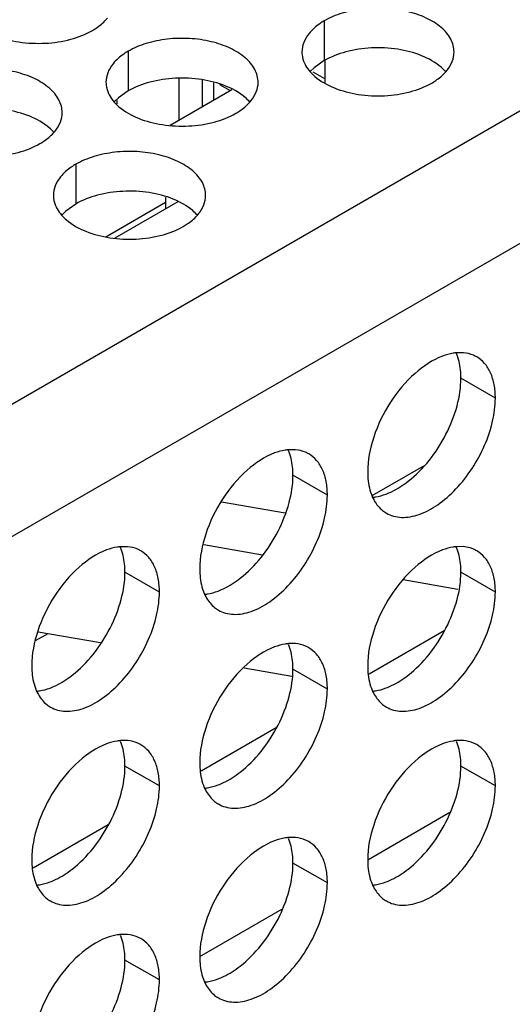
# Model space of a CAD drawing. Header units: inches. Extents: x 0 to 34, y 0 to 22.
# Tile 109 of 164: x 18.176 to 18.338, y 18.773 to 19.096. Entities that reach past the tile are written whole.
import ezdxf

# ---------------------------------------------------------------- set-up
doc = ezdxf.new("R2010")
doc.units = ezdxf.units.IN
doc.header["$LTSCALE"] = 1.87
doc.header["$MEASUREMENT"] = 0
doc.layers.get('0').update_dxf_attribs({"linetype": 'CONTINUOUS'})
doc.layers.add('02___PRT_ALL_AXES', color=7, linetype='CONTINUOUS')

msp = doc.modelspace()

# ---------------------------------------------------------------- linework, layer by layer
at = {"color": 3, "linetype": 'CONTINUOUS'}
for p, q in [((17.21098, 18.41425), (19.04274, 19.47189)), ((17.22984, 18.38159), (19.0616, 19.43923)), ((18.27625, 19.0768), (18.27242, 19.07901))]:
    msp.add_line(p, q, dxfattribs=at)
at = {"color": 7, "linetype": 'CONTINUOUS'}
for p, q in [((18.27625, 19.08283), (18.27625, 19.07568)), ((18.22841, 19.06338), (18.22841, 19.07698)), ((18.23607, 19.0678), (18.23607, 19.07654)), ((18.23969, 19.07556), (18.23969, 19.0699)), ((18.24161, 19.07504), (18.24511, 19.07303)), ((18.22542, 19.06166), (18.24566, 19.07334)), ((18.20787, 19.06975), (18.20787, 19.06867)), ((18.20429, 19.02496), (18.2239, 19.03628)), ((18.22793, 19.03643), (18.2073, 19.02452)), ((18.2239, 19.03799), (18.2239, 19.0341)), ((18.29179, 18.93985), (18.30879, 18.94967)), ((18.26318, 18.93405), (18.24233, 18.93771)), ((18.25579, 18.92026), (18.23652, 18.92364)), ((18.32, 18.90902), (18.30206, 18.91216)), ((18.1852, 18.89444), (18.18109, 18.89207)), ((18.20254, 18.8914), (18.18201, 18.895)), ((18.31551, 18.89538), (18.29082, 18.88112)), ((18.26537, 18.8804), (18.24971, 18.88314)), ((18.26031, 18.86351), (18.23561, 18.84925)), ((18.29036, 18.82016), (18.31733, 18.83574)), ((18.20511, 18.83164), (18.18041, 18.81738)), ((18.23515, 18.78829), (18.26213, 18.80386))]:
    msp.add_line(p, q, dxfattribs=at)
at = {"layer": '02___PRT_ALL_AXES', "color": 7, "linetype": 'CONTINUOUS'}
for p, q in [((18.27605, 19.0959), (18.27605, 19.08283)), ((18.21166, 19.08594), (18.21166, 19.07287)), ((18.27605, 19.08283), (18.2728, 19.08052)), ((18.2728, 19.08052), (18.27159, 19.07933)), ((18.21166, 19.07287), (18.2084, 19.07056)), ((18.2084, 19.07056), (18.20719, 19.06936)), ((18.1944, 19.04875), (18.1944, 19.03569)), ((18.1944, 19.03569), (18.19115, 19.03337)), ((18.19115, 19.03337), (18.18994, 19.03218)), ((18.33231, 18.97188), (18.32099, 18.97841)), ((18.2771, 18.94), (18.26579, 18.94654)), ((18.2219, 18.90813), (18.21058, 18.91466)), ((18.33231, 18.90814), (18.32099, 18.91467)), ((18.2771, 18.87626), (18.26579, 18.88279)), ((18.2219, 18.84439), (18.21058, 18.85092)), ((18.33231, 18.84439), (18.32099, 18.85093)), ((18.2771, 18.81252), (18.26579, 18.81905)), ((18.2219, 18.78065), (18.21058, 18.78718))]:
    msp.add_line(p, q, dxfattribs=at)
at = {"layer": '02___PRT_ALL_AXES', "color": 3, "linetype": 'CONTINUOUS'}
for p, q in [((18.32182, 18.9868), (18.31952, 18.98679)), ((18.26661, 18.95492), (18.26432, 18.95492)), ((18.21141, 18.92305), (18.20911, 18.92305)), ((18.32182, 18.92306), (18.31952, 18.92305)), ((18.26661, 18.89118), (18.26432, 18.89118)), ((18.21141, 18.85931), (18.20911, 18.8593)), ((18.32182, 18.85932), (18.31952, 18.85931)), ((18.26661, 18.82744), (18.26432, 18.82744)), ((18.21141, 18.79557), (18.20911, 18.79556))]:
    msp.add_line(p, q, dxfattribs=at)
for centre, radius, start, end in [((18.19426, 19.10542), 0.01363, 317.6963, 321.0163), ((18.30579, 19.08817), 0.01363, 317.6963, 321.0163), ((18.2414, 19.07821), 0.01363, 317.6963, 321.0163), ((18.177, 19.06824), 0.01363, 317.6963, 321.0163), ((18.22414, 19.04102), 0.01363, 317.6963, 321.0163), ((18.30147, 18.9427), 0.00995, 231.4067, 239.9605), ((18.24626, 18.91082), 0.00995, 231.4067, 239.9605), ((18.19106, 18.87895), 0.00995, 231.4067, 239.9605), ((18.30147, 18.87896), 0.00995, 231.4067, 239.9605), ((18.24626, 18.84708), 0.00995, 231.4067, 239.9605), ((18.19106, 18.81521), 0.00995, 231.4067, 239.9605), ((18.30147, 18.81521), 0.00995, 231.4067, 239.9605), ((18.24626, 18.78334), 0.00995, 231.4067, 239.9605)]:
    msp.add_arc(centre, radius, start, end, dxfattribs=at)
at = {"layer": '02___PRT_ALL_AXES', "color": 7, "linetype": 'CONTINUOUS'}
for centre in [(18.30564, 18.98055), (18.25043, 18.94867), (18.19523, 18.9168), (18.30564, 18.9168), (18.25043, 18.88493), (18.19523, 18.85306), (18.30564, 18.85306), (18.25043, 18.82119), (18.19523, 18.78931)]:
    msp.add_arc(centre, 0.0151, 21.0322, 23.3023, dxfattribs=at)
at = {"layer": '02___PRT_ALL_AXES', "color": 3, "linetype": 'CONTINUOUS'}
for points, knots in [([(18.31873, 19.08568), (18.31873, 19.08639), (18.31854, 19.08785), (18.31739, 19.09076), (18.31447, 19.09412), (18.30945, 19.09717), (18.30318, 19.09927), (18.29615, 19.10026), (18.28893, 19.10006), (18.2821, 19.09869), (18.2779, 19.09697), (18.27605, 19.0959)], [0, 0, 0, 0, 0.042883, 0.087524, 0.186914, 0.304219, 0.43794, 0.582356, 0.729558, 0.871282, 1, 1, 1, 1]), ([(18.19987, 19.09274), (18.20031, 19.09299), (18.20192, 19.09399), (18.2034, 19.09522), (18.20434, 19.09625)], [0, 0, 0, 0, 0.265362, 1, 1, 1, 1]), ([(18.27605, 19.0959), (18.27555, 19.09561), (18.27373, 19.09446), (18.27207, 19.09302), (18.27107, 19.09179)], [0, 0, 0, 0, 0.268123, 1, 1, 1, 1]), ([(18.16786, 19.09112), (18.17038, 19.0901), (18.17586, 19.08869), (18.18433, 19.08828), (18.19256, 19.0895), (18.19766, 19.09146), (18.19987, 19.09274)], [0, 0, 0, 0, 0.247189, 0.509885, 0.767301, 1, 1, 1, 1]), ([(18.27107, 19.09179), (18.27035, 19.0909), (18.26918, 19.08898), (18.26873, 19.08676), (18.26873, 19.0857)], [0, 0, 0, 0, 0.520681, 1, 1, 1, 1]), ([(18.25434, 19.07572), (18.25434, 19.07643), (18.25415, 19.07789), (18.253, 19.0808), (18.25007, 19.08416), (18.24505, 19.08721), (18.23878, 19.08931), (18.23176, 19.0903), (18.22453, 19.0901), (18.2177, 19.08873), (18.21351, 19.087), (18.21166, 19.08594)], [0, 0, 0, 0, 0.042883, 0.087524, 0.186914, 0.304219, 0.43794, 0.582356, 0.729558, 0.871282, 1, 1, 1, 1]), ([(18.21166, 19.08594), (18.21116, 19.08565), (18.20933, 19.0845), (18.20767, 19.08306), (18.20668, 19.08183)], [0, 0, 0, 0, 0.268123, 1, 1, 1, 1]), ([(18.26873, 19.0857), (18.26873, 19.08538), (18.2688, 19.0841), (18.26918, 19.08284), (18.26958, 19.08195)], [0, 0, 0, 0, 0.245663, 1, 1, 1, 1]), ([(18.31639, 19.07959), (18.31711, 19.08048), (18.31829, 19.0824), (18.31873, 19.08462), (18.31873, 19.08568)], [0, 0, 0, 0, 0.520681, 1, 1, 1, 1]), ([(18.20668, 19.08183), (18.20596, 19.08093), (18.20478, 19.07902), (18.20434, 19.0768), (18.20434, 19.07574)], [0, 0, 0, 0, 0.520681, 1, 1, 1, 1]), ([(18.26958, 19.08195), (18.2697, 19.08171), (18.2702, 19.08073), (18.27086, 19.07982), (18.27142, 19.07918)], [0, 0, 0, 0, 0.240409, 1, 1, 1, 1]), ([(18.18994, 19.06576), (18.18994, 19.06647), (18.18975, 19.06793), (18.1886, 19.07084), (18.18568, 19.0742), (18.18066, 19.07725), (18.17439, 19.07935), (18.16736, 19.08033), (18.16014, 19.08014), (18.15331, 19.07877), (18.14911, 19.07704), (18.14726, 19.07597)], [0, 0, 0, 0, 0.042883, 0.087524, 0.186914, 0.304219, 0.43794, 0.582356, 0.729558, 0.871282, 1, 1, 1, 1]), ([(18.27142, 19.07918), (18.27189, 19.07864), (18.2742, 19.07638), (18.27709, 19.0748), (18.27939, 19.07387)], [0, 0, 0, 0, 0.226307, 1, 1, 1, 1]), ([(18.31141, 19.07548), (18.31185, 19.07574), (18.31346, 19.07674), (18.31494, 19.07796), (18.31587, 19.07899)], [0, 0, 0, 0, 0.265362, 1, 1, 1, 1]), ([(18.20434, 19.07574), (18.20434, 19.07542), (18.20441, 19.07414), (18.20478, 19.07287), (18.20519, 19.07199)], [0, 0, 0, 0, 0.245663, 1, 1, 1, 1]), ([(18.25199, 19.06963), (18.25272, 19.07052), (18.25389, 19.07244), (18.25434, 19.07466), (18.25434, 19.07572)], [0, 0, 0, 0, 0.520681, 1, 1, 1, 1]), ([(18.27939, 19.07387), (18.28191, 19.07285), (18.28739, 19.07144), (18.29587, 19.07103), (18.3041, 19.07225), (18.30919, 19.07421), (18.31141, 19.07548)], [0, 0, 0, 0, 0.247189, 0.509885, 0.767301, 1, 1, 1, 1]), ([(18.20519, 19.07199), (18.2053, 19.07175), (18.20581, 19.07076), (18.20647, 19.06986), (18.20702, 19.06922)], [0, 0, 0, 0, 0.240409, 1, 1, 1, 1]), ([(18.20702, 19.06922), (18.2075, 19.06867), (18.2098, 19.06642), (18.21269, 19.06484), (18.215, 19.0639)], [0, 0, 0, 0, 0.226307, 1, 1, 1, 1]), ([(18.24701, 19.06552), (18.24745, 19.06577), (18.24906, 19.06677), (18.25054, 19.068), (18.25148, 19.06903)], [0, 0, 0, 0, 0.265362, 1, 1, 1, 1]), ([(18.1876, 19.05967), (18.18832, 19.06056), (18.1895, 19.06248), (18.18994, 19.0647), (18.18994, 19.06576)], [0, 0, 0, 0, 0.520681, 1, 1, 1, 1]), ([(18.215, 19.0639), (18.21752, 19.06289), (18.223, 19.06147), (18.23147, 19.06107), (18.23971, 19.06228), (18.2448, 19.06424), (18.24701, 19.06552)], [0, 0, 0, 0, 0.247189, 0.509885, 0.767301, 1, 1, 1, 1]), ([(18.18262, 19.05556), (18.18306, 19.05581), (18.18467, 19.05681), (18.18615, 19.05804), (18.18708, 19.05907)], [0, 0, 0, 0, 0.265362, 1, 1, 1, 1]), ([(18.1506, 19.05394), (18.15312, 19.05292), (18.1586, 19.05151), (18.16708, 19.0511), (18.17531, 19.05232), (18.1804, 19.05428), (18.18262, 19.05556)], [0, 0, 0, 0, 0.247189, 0.509885, 0.767301, 1, 1, 1, 1]), ([(18.23708, 19.03854), (18.23708, 19.03925), (18.23689, 19.04071), (18.23574, 19.04362), (18.23282, 19.04698), (18.2278, 19.05003), (18.22153, 19.05213), (18.2145, 19.05312), (18.20728, 19.05292), (18.20045, 19.05155), (18.19625, 19.04982), (18.1944, 19.04875)], [0, 0, 0, 0, 0.042883, 0.087524, 0.186914, 0.304219, 0.43794, 0.582356, 0.729558, 0.871282, 1, 1, 1, 1]), ([(18.1944, 19.04875), (18.1939, 19.04847), (18.19208, 19.04732), (18.19042, 19.04588), (18.18942, 19.04465)], [0, 0, 0, 0, 0.268123, 1, 1, 1, 1]), ([(18.18942, 19.04465), (18.1887, 19.04375), (18.18753, 19.04184), (18.18708, 19.03962), (18.18708, 19.03856)], [0, 0, 0, 0, 0.520681, 1, 1, 1, 1]), ([(18.18708, 19.03856), (18.18708, 19.03824), (18.18715, 19.03696), (18.18753, 19.03569), (18.18793, 19.03481)], [0, 0, 0, 0, 0.245663, 1, 1, 1, 1]), ([(18.23474, 19.03245), (18.23546, 19.03334), (18.23664, 19.03526), (18.23708, 19.03748), (18.23708, 19.03854)], [0, 0, 0, 0, 0.520681, 1, 1, 1, 1]), ([(18.18793, 19.03481), (18.18805, 19.03457), (18.18855, 19.03358), (18.18921, 19.03268), (18.18977, 19.03204)], [0, 0, 0, 0, 0.240409, 1, 1, 1, 1]), ([(18.18977, 19.03204), (18.19025, 19.03149), (18.19255, 19.02924), (18.19544, 19.02765), (18.19774, 19.02672)], [0, 0, 0, 0, 0.226307, 1, 1, 1, 1]), ([(18.22976, 19.02834), (18.2302, 19.02859), (18.23181, 19.02959), (18.23329, 19.03082), (18.23423, 19.03185)], [0, 0, 0, 0, 0.265362, 1, 1, 1, 1]), ([(18.19774, 19.02672), (18.20026, 19.02571), (18.20574, 19.02429), (18.21422, 19.02388), (18.22245, 19.0251), (18.22755, 19.02706), (18.22976, 19.02834)], [0, 0, 0, 0, 0.247189, 0.509885, 0.767301, 1, 1, 1, 1]), ([(18.31497, 18.98572), (18.31163, 18.98447), (18.30507, 18.98003), (18.29736, 18.97072), (18.29195, 18.95961), (18.29035, 18.9515), (18.29035, 18.94765)], [0, 0, 0, 0, 0.225655, 0.487915, 0.75686, 1, 1, 1, 1]), ([(18.31952, 18.98679), (18.31915, 18.98676), (18.3176, 18.98656), (18.31608, 18.98614), (18.31497, 18.98572)], [0, 0, 0, 0, 0.238311, 1, 1, 1, 1]), ([(18.32617, 18.98545), (18.32585, 18.98564), (18.32448, 18.98633), (18.32296, 18.9867), (18.32182, 18.9868)], [0, 0, 0, 0, 0.245661, 1, 1, 1, 1]), ([(18.33231, 18.97188), (18.33231, 18.97338), (18.33208, 18.97623), (18.33092, 18.98016), (18.32898, 18.98335), (18.32715, 18.98489), (18.32617, 18.98545)], [0, 0, 0, 0, 0.289368, 0.549093, 0.782299, 1, 1, 1, 1]), ([(18.29649, 18.93408), (18.29722, 18.93366), (18.29883, 18.93299), (18.3025, 18.93244), (18.30769, 18.93345), (18.3138, 18.9368), (18.31968, 18.942), (18.32486, 18.94864), (18.32895, 18.95618), (18.33159, 18.96401), (18.33231, 18.96934), (18.33231, 18.97188)], [0, 0, 0, 0, 0.04288, 0.087518, 0.186905, 0.30421, 0.437933, 0.582353, 0.729559, 0.871284, 1, 1, 1, 1]), ([(18.26432, 18.95492), (18.26395, 18.95489), (18.2624, 18.95469), (18.26088, 18.95427), (18.25977, 18.95385)], [0, 0, 0, 0, 0.238311, 1, 1, 1, 1]), ([(18.27097, 18.95358), (18.27064, 18.95376), (18.26928, 18.95445), (18.26776, 18.95482), (18.26661, 18.95492)], [0, 0, 0, 0, 0.245661, 1, 1, 1, 1]), ([(18.25977, 18.95385), (18.25642, 18.9526), (18.24986, 18.94815), (18.24216, 18.93884), (18.23675, 18.92773), (18.23515, 18.91963), (18.23515, 18.91578)], [0, 0, 0, 0, 0.225655, 0.487915, 0.75686, 1, 1, 1, 1]), ([(18.2771, 18.94), (18.2771, 18.9415), (18.27687, 18.94436), (18.27572, 18.94829), (18.27377, 18.95147), (18.27195, 18.95301), (18.27097, 18.95358)], [0, 0, 0, 0, 0.289368, 0.549093, 0.782299, 1, 1, 1, 1]), ([(18.29035, 18.94765), (18.29035, 18.94691), (18.29046, 18.94416), (18.29105, 18.9414), (18.29184, 18.93955)], [0, 0, 0, 0, 0.26998, 1, 1, 1, 1]), ([(18.24128, 18.90221), (18.24201, 18.90178), (18.24362, 18.90111), (18.2473, 18.90057), (18.25249, 18.90158), (18.2586, 18.90493), (18.26448, 18.91012), (18.26966, 18.91676), (18.27374, 18.9243), (18.27639, 18.93214), (18.2771, 18.93747), (18.2771, 18.94)], [0, 0, 0, 0, 0.04288, 0.087518, 0.186905, 0.30421, 0.437933, 0.582353, 0.729559, 0.871284, 1, 1, 1, 1]), ([(18.29184, 18.93955), (18.29204, 18.93908), (18.2929, 18.93735), (18.29415, 18.9358), (18.29526, 18.93492)], [0, 0, 0, 0, 0.264615, 1, 1, 1, 1]), ([(18.20911, 18.92305), (18.20874, 18.92301), (18.20719, 18.92282), (18.20568, 18.92239), (18.20456, 18.92198)], [0, 0, 0, 0, 0.238311, 1, 1, 1, 1]), ([(18.21576, 18.9217), (18.21544, 18.92189), (18.21408, 18.92258), (18.21256, 18.92295), (18.21141, 18.92305)], [0, 0, 0, 0, 0.245661, 1, 1, 1, 1]), ([(18.31952, 18.92305), (18.31915, 18.92302), (18.3176, 18.92282), (18.31608, 18.9224), (18.31497, 18.92198)], [0, 0, 0, 0, 0.238311, 1, 1, 1, 1]), ([(18.32617, 18.92171), (18.32585, 18.9219), (18.32448, 18.92259), (18.32296, 18.92295), (18.32182, 18.92306)], [0, 0, 0, 0, 0.245661, 1, 1, 1, 1]), ([(18.20456, 18.92198), (18.20122, 18.92072), (18.19466, 18.91628), (18.18696, 18.90697), (18.18154, 18.89586), (18.17994, 18.88775), (18.17994, 18.88391)], [0, 0, 0, 0, 0.225655, 0.487915, 0.75686, 1, 1, 1, 1]), ([(18.2219, 18.90813), (18.2219, 18.90963), (18.22167, 18.91249), (18.22052, 18.91641), (18.21857, 18.9196), (18.21674, 18.92114), (18.21576, 18.9217)], [0, 0, 0, 0, 0.289368, 0.549093, 0.782299, 1, 1, 1, 1]), ([(18.31497, 18.92198), (18.31163, 18.92073), (18.30507, 18.91628), (18.29736, 18.90698), (18.29195, 18.89586), (18.29035, 18.88776), (18.29035, 18.88391)], [0, 0, 0, 0, 0.225655, 0.487915, 0.75686, 1, 1, 1, 1]), ([(18.33231, 18.90814), (18.33231, 18.90964), (18.33208, 18.91249), (18.33092, 18.91642), (18.32898, 18.91961), (18.32715, 18.92114), (18.32617, 18.92171)], [0, 0, 0, 0, 0.289368, 0.549093, 0.782299, 1, 1, 1, 1]), ([(18.23515, 18.91578), (18.23515, 18.91504), (18.23526, 18.91228), (18.23584, 18.90952), (18.23664, 18.90767)], [0, 0, 0, 0, 0.26998, 1, 1, 1, 1]), ([(18.18608, 18.87033), (18.18681, 18.86991), (18.18842, 18.86924), (18.19209, 18.86869), (18.19728, 18.8697), (18.2034, 18.87306), (18.20927, 18.87825), (18.21445, 18.88489), (18.21854, 18.89243), (18.22119, 18.90026), (18.2219, 18.90559), (18.2219, 18.90813)], [0, 0, 0, 0, 0.04288, 0.087518, 0.186905, 0.30421, 0.437933, 0.582353, 0.729559, 0.871284, 1, 1, 1, 1]), ([(18.23664, 18.90767), (18.23684, 18.9072), (18.23769, 18.90547), (18.23895, 18.90393), (18.24005, 18.90304)], [0, 0, 0, 0, 0.264615, 1, 1, 1, 1]), ([(18.29649, 18.87034), (18.29722, 18.86992), (18.29883, 18.86924), (18.3025, 18.8687), (18.30769, 18.86971), (18.3138, 18.87306), (18.31968, 18.87826), (18.32486, 18.88489), (18.32895, 18.89244), (18.33159, 18.90027), (18.33231, 18.9056), (18.33231, 18.90814)], [0, 0, 0, 0, 0.04288, 0.087518, 0.186905, 0.30421, 0.437933, 0.582353, 0.729559, 0.871284, 1, 1, 1, 1]), ([(18.25977, 18.89011), (18.25642, 18.88886), (18.24986, 18.88441), (18.24216, 18.8751), (18.23675, 18.86399), (18.23515, 18.85589), (18.23515, 18.85204)], [0, 0, 0, 0, 0.225655, 0.487915, 0.75686, 1, 1, 1, 1]), ([(18.26432, 18.89118), (18.26395, 18.89115), (18.2624, 18.89095), (18.26088, 18.89052), (18.25977, 18.89011)], [0, 0, 0, 0, 0.238311, 1, 1, 1, 1]), ([(18.27097, 18.88984), (18.27064, 18.89002), (18.26928, 18.89071), (18.26776, 18.89108), (18.26661, 18.89118)], [0, 0, 0, 0, 0.245661, 1, 1, 1, 1]), ([(18.2771, 18.87626), (18.2771, 18.87776), (18.27687, 18.88062), (18.27572, 18.88454), (18.27377, 18.88773), (18.27195, 18.88927), (18.27097, 18.88984)], [0, 0, 0, 0, 0.289368, 0.549093, 0.782299, 1, 1, 1, 1]), ([(18.17994, 18.88391), (18.17994, 18.88316), (18.18006, 18.88041), (18.18064, 18.87765), (18.18143, 18.8758)], [0, 0, 0, 0, 0.26998, 1, 1, 1, 1]), ([(18.29035, 18.88391), (18.29035, 18.88317), (18.29046, 18.88041), (18.29105, 18.87765), (18.29184, 18.8758)], [0, 0, 0, 0, 0.26998, 1, 1, 1, 1]), ([(18.18143, 18.8758), (18.18164, 18.87533), (18.18249, 18.8736), (18.18374, 18.87205), (18.18485, 18.87117)], [0, 0, 0, 0, 0.264615, 1, 1, 1, 1]), ([(18.24128, 18.83847), (18.24201, 18.83804), (18.24362, 18.83737), (18.2473, 18.83683), (18.25249, 18.83784), (18.2586, 18.84119), (18.26448, 18.84638), (18.26966, 18.85302), (18.27374, 18.86056), (18.27639, 18.86839), (18.2771, 18.87373), (18.2771, 18.87626)], [0, 0, 0, 0, 0.04288, 0.087518, 0.186905, 0.30421, 0.437933, 0.582353, 0.729559, 0.871284, 1, 1, 1, 1]), ([(18.29184, 18.8758), (18.29204, 18.87534), (18.2929, 18.87361), (18.29415, 18.87206), (18.29526, 18.87118)], [0, 0, 0, 0, 0.264615, 1, 1, 1, 1]), ([(18.20456, 18.85823), (18.20122, 18.85698), (18.19466, 18.85254), (18.18696, 18.84323), (18.18154, 18.83212), (18.17994, 18.82401), (18.17994, 18.82016)], [0, 0, 0, 0, 0.225655, 0.487915, 0.75686, 1, 1, 1, 1]), ([(18.20911, 18.8593), (18.20874, 18.85927), (18.20719, 18.85907), (18.20568, 18.85865), (18.20456, 18.85823)], [0, 0, 0, 0, 0.238311, 1, 1, 1, 1]), ([(18.21576, 18.85796), (18.21544, 18.85815), (18.21408, 18.85884), (18.21256, 18.85921), (18.21141, 18.85931)], [0, 0, 0, 0, 0.245661, 1, 1, 1, 1]), ([(18.2219, 18.84439), (18.2219, 18.84589), (18.22167, 18.84874), (18.22052, 18.85267), (18.21857, 18.85586), (18.21674, 18.8574), (18.21576, 18.85796)], [0, 0, 0, 0, 0.289368, 0.549093, 0.782299, 1, 1, 1, 1]), ([(18.31497, 18.85824), (18.31163, 18.85699), (18.30507, 18.85254), (18.29736, 18.84323), (18.29195, 18.83212), (18.29035, 18.82402), (18.29035, 18.82017)], [0, 0, 0, 0, 0.225655, 0.487915, 0.75686, 1, 1, 1, 1]), ([(18.31952, 18.85931), (18.31915, 18.85928), (18.3176, 18.85908), (18.31608, 18.85866), (18.31497, 18.85824)], [0, 0, 0, 0, 0.238311, 1, 1, 1, 1]), ([(18.32617, 18.85797), (18.32585, 18.85815), (18.32448, 18.85884), (18.32296, 18.85921), (18.32182, 18.85932)], [0, 0, 0, 0, 0.245661, 1, 1, 1, 1]), ([(18.33231, 18.84439), (18.33231, 18.84589), (18.33208, 18.84875), (18.33092, 18.85268), (18.32898, 18.85586), (18.32715, 18.8574), (18.32617, 18.85797)], [0, 0, 0, 0, 0.289368, 0.549093, 0.782299, 1, 1, 1, 1]), ([(18.23515, 18.85204), (18.23515, 18.85129), (18.23526, 18.84854), (18.23584, 18.84578), (18.23664, 18.84393)], [0, 0, 0, 0, 0.26998, 1, 1, 1, 1]), ([(18.18608, 18.80659), (18.18681, 18.80617), (18.18842, 18.8055), (18.19209, 18.80495), (18.19728, 18.80596), (18.2034, 18.80931), (18.20927, 18.81451), (18.21445, 18.82114), (18.21854, 18.82869), (18.22119, 18.83652), (18.2219, 18.84185), (18.2219, 18.84439)], [0, 0, 0, 0, 0.04288, 0.087518, 0.186905, 0.30421, 0.437933, 0.582353, 0.729559, 0.871284, 1, 1, 1, 1]), ([(18.23664, 18.84393), (18.23684, 18.84346), (18.23769, 18.84173), (18.23895, 18.84019), (18.24005, 18.8393)], [0, 0, 0, 0, 0.264615, 1, 1, 1, 1]), ([(18.29649, 18.8066), (18.29722, 18.80617), (18.29883, 18.8055), (18.3025, 18.80496), (18.30769, 18.80597), (18.3138, 18.80932), (18.31968, 18.81451), (18.32486, 18.82115), (18.32895, 18.82869), (18.33159, 18.83653), (18.33231, 18.84186), (18.33231, 18.84439)], [0, 0, 0, 0, 0.04288, 0.087518, 0.186905, 0.30421, 0.437933, 0.582353, 0.729559, 0.871284, 1, 1, 1, 1]), ([(18.25977, 18.82637), (18.25642, 18.82512), (18.24986, 18.82067), (18.24216, 18.81136), (18.23675, 18.80025), (18.23515, 18.79214), (18.23515, 18.7883)], [0, 0, 0, 0, 0.225655, 0.487915, 0.75686, 1, 1, 1, 1]), ([(18.26432, 18.82744), (18.26395, 18.8274), (18.2624, 18.82721), (18.26088, 18.82678), (18.25977, 18.82637)], [0, 0, 0, 0, 0.238311, 1, 1, 1, 1]), ([(18.27097, 18.82609), (18.27064, 18.82628), (18.26928, 18.82697), (18.26776, 18.82734), (18.26661, 18.82744)], [0, 0, 0, 0, 0.245661, 1, 1, 1, 1]), ([(18.2771, 18.81252), (18.2771, 18.81402), (18.27687, 18.81688), (18.27572, 18.8208), (18.27377, 18.82399), (18.27195, 18.82553), (18.27097, 18.82609)], [0, 0, 0, 0, 0.289368, 0.549093, 0.782299, 1, 1, 1, 1]), ([(18.17994, 18.82016), (18.17994, 18.81942), (18.18006, 18.81667), (18.18064, 18.8139), (18.18143, 18.81206)], [0, 0, 0, 0, 0.26998, 1, 1, 1, 1]), ([(18.29035, 18.82017), (18.29035, 18.81943), (18.29046, 18.81667), (18.29105, 18.81391), (18.29184, 18.81206)], [0, 0, 0, 0, 0.26998, 1, 1, 1, 1]), ([(18.24128, 18.77472), (18.24201, 18.7743), (18.24362, 18.77363), (18.2473, 18.77308), (18.25249, 18.77409), (18.2586, 18.77745), (18.26448, 18.78264), (18.26966, 18.78928), (18.27374, 18.79682), (18.27639, 18.80465), (18.2771, 18.80998), (18.2771, 18.81252)], [0, 0, 0, 0, 0.04288, 0.087518, 0.186905, 0.30421, 0.437933, 0.582353, 0.729559, 0.871284, 1, 1, 1, 1]), ([(18.18143, 18.81206), (18.18164, 18.81159), (18.18249, 18.80986), (18.18374, 18.80831), (18.18485, 18.80743)], [0, 0, 0, 0, 0.264615, 1, 1, 1, 1]), ([(18.29184, 18.81206), (18.29204, 18.81159), (18.2929, 18.80986), (18.29415, 18.80832), (18.29526, 18.80743)], [0, 0, 0, 0, 0.264615, 1, 1, 1, 1]), ([(18.20456, 18.79449), (18.20122, 18.79324), (18.19466, 18.78879), (18.18696, 18.77949), (18.18154, 18.76837), (18.17994, 18.76027), (18.17994, 18.75642)], [0, 0, 0, 0, 0.225655, 0.487915, 0.75686, 1, 1, 1, 1]), ([(18.20911, 18.79556), (18.20874, 18.79553), (18.20719, 18.79533), (18.20568, 18.79491), (18.20456, 18.79449)], [0, 0, 0, 0, 0.238311, 1, 1, 1, 1]), ([(18.21576, 18.79422), (18.21544, 18.79441), (18.21408, 18.7951), (18.21256, 18.79546), (18.21141, 18.79557)], [0, 0, 0, 0, 0.245661, 1, 1, 1, 1]), ([(18.2219, 18.78065), (18.2219, 18.78215), (18.22167, 18.785), (18.22052, 18.78893), (18.21857, 18.79212), (18.21674, 18.79365), (18.21576, 18.79422)], [0, 0, 0, 0, 0.289368, 0.549093, 0.782299, 1, 1, 1, 1]), ([(18.23515, 18.7883), (18.23515, 18.78755), (18.23526, 18.7848), (18.23584, 18.78204), (18.23664, 18.78019)], [0, 0, 0, 0, 0.26998, 1, 1, 1, 1]), ([(18.18608, 18.74285), (18.18681, 18.74243), (18.18842, 18.74175), (18.19209, 18.74121), (18.19728, 18.74222), (18.2034, 18.74557), (18.20927, 18.75077), (18.21445, 18.7574), (18.21854, 18.76495), (18.22119, 18.77278), (18.2219, 18.77811), (18.2219, 18.78065)], [0, 0, 0, 0, 0.04288, 0.087518, 0.186905, 0.30421, 0.437933, 0.582353, 0.729559, 0.871284, 1, 1, 1, 1]), ([(18.23664, 18.78019), (18.23684, 18.77972), (18.23769, 18.77799), (18.23895, 18.77644), (18.24005, 18.77556)], [0, 0, 0, 0, 0.264615, 1, 1, 1, 1])]:
    msp.add_open_spline(points, degree=3, knots=knots, dxfattribs=at)
at = {"layer": '02___PRT_ALL_AXES', "color": 7, "linetype": 'CONTINUOUS'}
for points, knots in [([(18.30807, 19.08445), (18.30555, 19.08547), (18.30007, 19.08688), (18.2916, 19.08729), (18.28336, 19.08607), (18.27827, 19.08411), (18.27605, 19.08283)], [0, 0, 0, 0, 0.247189, 0.509885, 0.767301, 1, 1, 1, 1]), ([(18.31605, 19.07913), (18.31557, 19.07968), (18.31326, 19.08193), (18.31038, 19.08352), (18.30807, 19.08445)], [0, 0, 0, 0, 0.226307, 1, 1, 1, 1]), ([(18.24368, 19.07449), (18.24116, 19.07551), (18.23568, 19.07692), (18.2272, 19.07733), (18.21897, 19.07611), (18.21387, 19.07415), (18.21166, 19.07287)], [0, 0, 0, 0, 0.247189, 0.509885, 0.767301, 1, 1, 1, 1]), ([(18.25165, 19.06917), (18.25117, 19.06972), (18.24887, 19.07197), (18.24598, 19.07356), (18.24368, 19.07449)], [0, 0, 0, 0, 0.226307, 1, 1, 1, 1]), ([(18.17928, 19.06453), (18.17676, 19.06554), (18.17128, 19.06696), (18.16281, 19.06736), (18.15457, 19.06615), (18.14948, 19.06419), (18.14726, 19.06291)], [0, 0, 0, 0, 0.247189, 0.509885, 0.767301, 1, 1, 1, 1]), ([(18.18726, 19.05921), (18.18678, 19.05976), (18.18447, 19.06201), (18.18159, 19.06359), (18.17928, 19.06453)], [0, 0, 0, 0, 0.226307, 1, 1, 1, 1]), ([(18.22642, 19.03731), (18.2239, 19.03833), (18.21842, 19.03974), (18.20995, 19.04015), (18.20171, 19.03893), (18.19662, 19.03697), (18.1944, 19.03569)], [0, 0, 0, 0, 0.247189, 0.509885, 0.767301, 1, 1, 1, 1]), ([(18.2344, 19.03199), (18.23392, 19.03254), (18.23161, 19.03479), (18.22873, 19.03638), (18.22642, 19.03731)], [0, 0, 0, 0, 0.226307, 1, 1, 1, 1]), ([(18.32099, 18.97841), (18.32099, 18.9791), (18.3209, 18.98165), (18.3204, 18.98422), (18.31973, 18.98596)], [0, 0, 0, 0, 0.268126, 1, 1, 1, 1]), ([(18.30366, 18.94455), (18.3062, 18.94653), (18.3109, 18.95133), (18.31635, 18.95979), (18.31998, 18.96898), (18.32099, 18.97538), (18.32099, 18.97841)], [0, 0, 0, 0, 0.247192, 0.509891, 0.767307, 1, 1, 1, 1]), ([(18.26579, 18.94654), (18.26579, 18.94722), (18.26569, 18.94978), (18.2652, 18.95234), (18.26452, 18.95409)], [0, 0, 0, 0, 0.268126, 1, 1, 1, 1]), ([(18.24845, 18.91267), (18.25099, 18.91466), (18.2557, 18.91946), (18.26114, 18.92792), (18.26478, 18.93711), (18.26579, 18.9435), (18.26579, 18.94654)], [0, 0, 0, 0, 0.247192, 0.509891, 0.767307, 1, 1, 1, 1]), ([(18.29637, 18.94034), (18.29699, 18.94057), (18.29957, 18.94168), (18.30196, 18.94322), (18.30366, 18.94455)], [0, 0, 0, 0, 0.233875, 1, 1, 1, 1]), ([(18.29182, 18.93927), (18.29219, 18.9393), (18.29374, 18.9395), (18.29526, 18.93993), (18.29637, 18.94034)], [0, 0, 0, 0, 0.238311, 1, 1, 1, 1]), ([(18.21058, 18.91466), (18.21058, 18.91535), (18.21049, 18.91791), (18.20999, 18.92047), (18.20932, 18.92222)], [0, 0, 0, 0, 0.268126, 1, 1, 1, 1]), ([(18.32099, 18.91467), (18.32099, 18.91536), (18.3209, 18.91791), (18.3204, 18.92047), (18.31973, 18.92222)], [0, 0, 0, 0, 0.268126, 1, 1, 1, 1]), ([(18.20568, 18.89626), (18.20721, 18.89925), (18.20957, 18.90523), (18.21058, 18.91163), (18.21058, 18.91466)], [0, 0, 0, 0, 0.525221, 1, 1, 1, 1]), ([(18.24117, 18.90847), (18.24178, 18.9087), (18.24437, 18.90981), (18.24676, 18.91135), (18.24845, 18.91267)], [0, 0, 0, 0, 0.233875, 1, 1, 1, 1]), ([(18.30366, 18.88081), (18.3062, 18.88279), (18.3109, 18.88759), (18.31635, 18.89605), (18.31998, 18.90524), (18.32099, 18.91163), (18.32099, 18.91467)], [0, 0, 0, 0, 0.247192, 0.509891, 0.767307, 1, 1, 1, 1]), ([(18.23662, 18.9074), (18.23699, 18.90743), (18.23854, 18.90763), (18.24005, 18.90805), (18.24117, 18.90847)], [0, 0, 0, 0, 0.238311, 1, 1, 1, 1]), ([(18.19325, 18.8808), (18.19579, 18.88278), (18.20049, 18.88758), (18.20412, 18.89321), (18.20568, 18.89626)], [0, 0, 0, 0, 0.484794, 1, 1, 1, 1]), ([(18.26579, 18.88279), (18.26579, 18.88348), (18.26569, 18.88604), (18.2652, 18.8886), (18.26452, 18.89035)], [0, 0, 0, 0, 0.268126, 1, 1, 1, 1]), ([(18.18596, 18.87659), (18.18658, 18.87682), (18.18917, 18.87793), (18.19155, 18.87947), (18.19325, 18.8808)], [0, 0, 0, 0, 0.233875, 1, 1, 1, 1]), ([(18.24845, 18.84893), (18.25099, 18.85092), (18.2557, 18.85571), (18.26114, 18.86418), (18.26478, 18.87336), (18.26579, 18.87976), (18.26579, 18.88279)], [0, 0, 0, 0, 0.247192, 0.509891, 0.767307, 1, 1, 1, 1]), ([(18.29637, 18.8766), (18.29699, 18.87683), (18.29957, 18.87794), (18.30196, 18.87948), (18.30366, 18.88081)], [0, 0, 0, 0, 0.233875, 1, 1, 1, 1]), ([(18.18142, 18.87552), (18.18179, 18.87556), (18.18333, 18.87575), (18.18485, 18.87618), (18.18596, 18.87659)], [0, 0, 0, 0, 0.238311, 1, 1, 1, 1]), ([(18.29182, 18.87553), (18.29219, 18.87556), (18.29374, 18.87576), (18.29526, 18.87618), (18.29637, 18.8766)], [0, 0, 0, 0, 0.238311, 1, 1, 1, 1]), ([(18.21058, 18.85092), (18.21058, 18.85161), (18.21049, 18.85416), (18.20999, 18.85673), (18.20932, 18.85847)], [0, 0, 0, 0, 0.268126, 1, 1, 1, 1]), ([(18.32099, 18.85093), (18.32099, 18.85161), (18.3209, 18.85417), (18.3204, 18.85673), (18.31973, 18.85848)], [0, 0, 0, 0, 0.268126, 1, 1, 1, 1]), ([(18.19325, 18.81706), (18.19579, 18.81904), (18.20049, 18.82384), (18.20594, 18.8323), (18.20957, 18.84149), (18.21058, 18.84789), (18.21058, 18.85092)], [0, 0, 0, 0, 0.247192, 0.509891, 0.767307, 1, 1, 1, 1]), ([(18.30366, 18.81706), (18.3062, 18.81905), (18.3109, 18.82385), (18.31635, 18.83231), (18.31998, 18.8415), (18.32099, 18.84789), (18.32099, 18.85093)], [0, 0, 0, 0, 0.247192, 0.509891, 0.767307, 1, 1, 1, 1]), ([(18.24117, 18.84473), (18.24178, 18.84496), (18.24437, 18.84606), (18.24676, 18.84761), (18.24845, 18.84893)], [0, 0, 0, 0, 0.233875, 1, 1, 1, 1]), ([(18.23662, 18.84365), (18.23699, 18.84369), (18.23854, 18.84388), (18.24005, 18.84431), (18.24117, 18.84473)], [0, 0, 0, 0, 0.238311, 1, 1, 1, 1]), ([(18.26579, 18.81905), (18.26579, 18.81974), (18.26569, 18.8223), (18.2652, 18.82486), (18.26452, 18.82661)], [0, 0, 0, 0, 0.268126, 1, 1, 1, 1]), ([(18.24845, 18.78519), (18.25099, 18.78717), (18.2557, 18.79197), (18.26114, 18.80044), (18.26478, 18.80962), (18.26579, 18.81602), (18.26579, 18.81905)], [0, 0, 0, 0, 0.247192, 0.509891, 0.767307, 1, 1, 1, 1]), ([(18.18596, 18.81285), (18.18658, 18.81308), (18.18917, 18.81419), (18.19155, 18.81573), (18.19325, 18.81706)], [0, 0, 0, 0, 0.233875, 1, 1, 1, 1]), ([(18.29637, 18.81286), (18.29699, 18.81309), (18.29957, 18.8142), (18.30196, 18.81574), (18.30366, 18.81706)], [0, 0, 0, 0, 0.233875, 1, 1, 1, 1]), ([(18.18142, 18.81178), (18.18179, 18.81181), (18.18333, 18.81201), (18.18485, 18.81244), (18.18596, 18.81285)], [0, 0, 0, 0, 0.238311, 1, 1, 1, 1]), ([(18.29182, 18.81179), (18.29219, 18.81182), (18.29374, 18.81202), (18.29526, 18.81244), (18.29637, 18.81286)], [0, 0, 0, 0, 0.238311, 1, 1, 1, 1]), ([(18.21058, 18.78718), (18.21058, 18.78787), (18.21049, 18.79042), (18.20999, 18.79298), (18.20932, 18.79473)], [0, 0, 0, 0, 0.268126, 1, 1, 1, 1]), ([(18.19325, 18.75332), (18.19579, 18.7553), (18.20049, 18.7601), (18.20594, 18.76856), (18.20957, 18.77775), (18.21058, 18.78414), (18.21058, 18.78718)], [0, 0, 0, 0, 0.247192, 0.509891, 0.767307, 1, 1, 1, 1]), ([(18.24117, 18.78098), (18.24178, 18.78121), (18.24437, 18.78232), (18.24676, 18.78386), (18.24845, 18.78519)], [0, 0, 0, 0, 0.233875, 1, 1, 1, 1]), ([(18.23662, 18.77991), (18.23699, 18.77995), (18.23854, 18.78014), (18.24005, 18.78057), (18.24117, 18.78098)], [0, 0, 0, 0, 0.238311, 1, 1, 1, 1])]:
    msp.add_open_spline(points, degree=3, knots=knots, dxfattribs=at)

doc.saveas('drawing.dxf')
